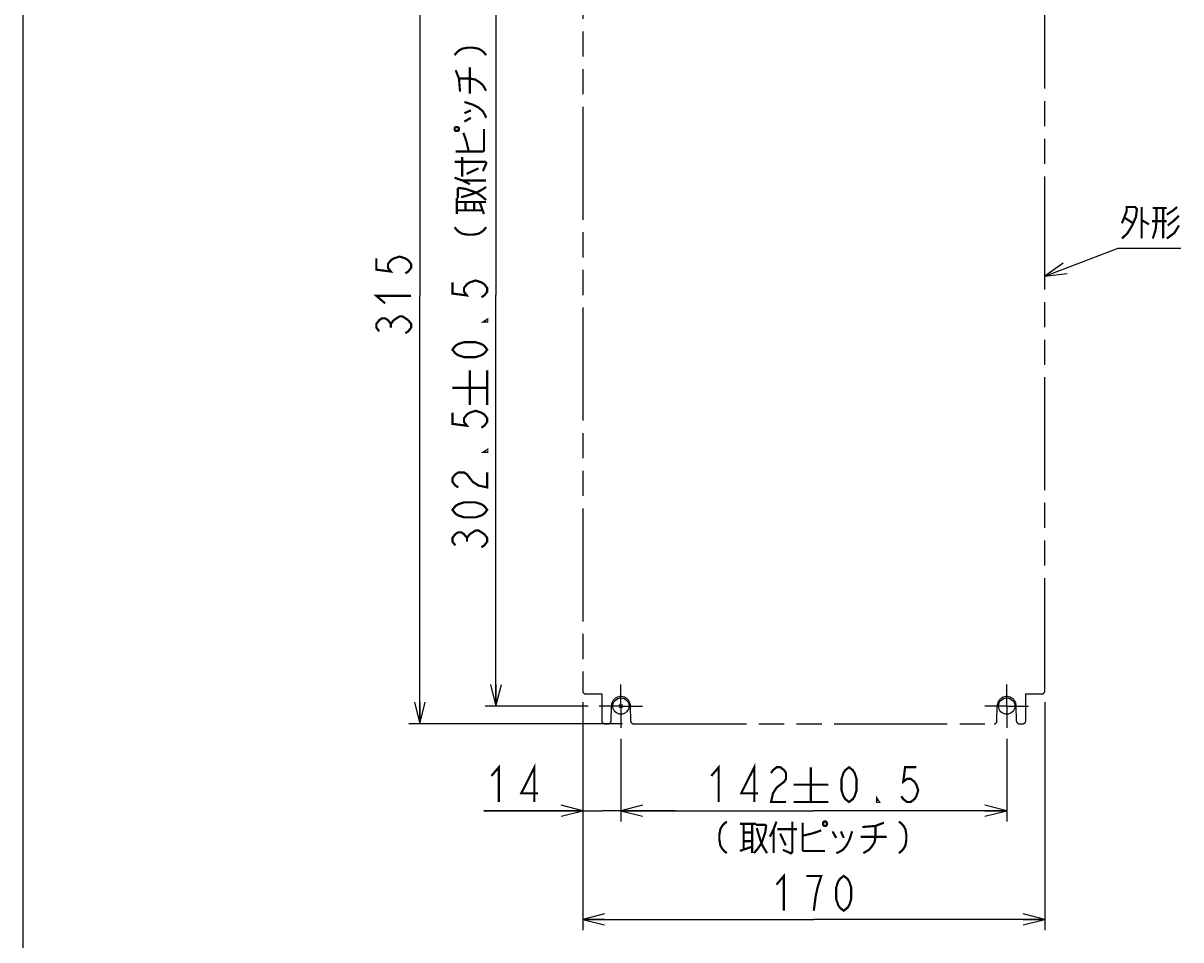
# Model space of a CAD drawing. Extents: x 0 to 1680, y 0 to 1188.
# Tile 2 of 31: x 0 to 426, y 174 to 511. Entities that reach past the tile are written whole.
import ezdxf

# ---------------------------------------------------------------- set-up
doc = ezdxf.new("R2010")
doc.units = 0
doc.header["$LTSCALE"] = 92.4
doc.linetypes.add('CENTER', pattern=[0.6, 0.375, -0.075, 0.075, -0.075])
doc.linetypes.add('PHANTOM', pattern=[0.8, 0.45, -0.05, 0.1, -0.05, 0.1, -0.05])
doc.layers.get('0').update_dxf_attribs({"linetype": 'CONTINUOUS'})
for name, color, linetype in [('ALL_DIM', 7, 'CONTINUOUS'), ('ALL_NOTE', 7, 'CONTINUOUS'), ('DEFAULT_1', 7, 'CENTER'), ('DEFAULT_3', 7, 'PHANTOM')]:
    doc.layers.add(name, color=color, linetype=linetype)
doc.dimstyles.get("Standard").update_dxf_attribs({"dimtxt": 2.5, "dimasz": 2.5, "dimexe": 1.25, "dimexo": 0.625, "dimtad": 1, "dimcen": 2.5, "dimazin": 3, "dimtfac": 1, "dimtmove": 0, "dimatfit": 3})

# ---------------------------------------------------------------- blocks, each defined once
blk = doc.blocks.new('_OPEN')
at = {"color": 0, "linetype": 'BYBLOCK'}
for p, q in [((0, 0), (-1, 0.25)), ((-1, -0.25), (0, 0)), ((-1, 0), (0, 0))]:
    blk.add_line(p, q, dxfattribs=at)
blk = doc.blocks.new('*D3')
at = {"layer": 'ALL_DIM', "color": 2, "linetype": 'CONTINUOUS'}
for p, q in [((206, 261.5), (206, 217.5)), ((220, 248), (220, 217.5)), ((206, 221.5), (169.58, 221.5)), ((169.58, 221.5), (213, 221.5)), ((240, 221.5), (213, 221.5)), ((220, 221.5), (240, 221.5))]:
    blk.add_line(p, q, dxfattribs=at)
at = {"layer": 'ALL_DIM', "color": 2, "linetype": 'CONTINUOUS', "xscale": 8, "yscale": 8, "zscale": 8}
blk.add_blockref('_OPEN', (206, 221.5), dxfattribs=at)
at = {"layer": 'ALL_DIM', "color": 2, "linetype": 'CONTINUOUS', "xscale": 8, "yscale": 8, "zscale": 8, "rotation": 180}
blk.add_blockref('_OPEN', (220, 221.5), dxfattribs=at)
blk = doc.blocks.new('*D4')
at = {"layer": 'ALL_DIM', "color": 2, "linetype": 'CONTINUOUS'}
for p, q in [((220, 248), (220, 217.5)), ((362, 248), (362, 217.5)), ((220, 221.5), (291, 221.5)), ((362, 221.5), (291, 221.5))]:
    blk.add_line(p, q, dxfattribs=at)
at = {"layer": 'ALL_DIM', "color": 2, "linetype": 'CONTINUOUS', "xscale": 8, "yscale": 8, "zscale": 8, "rotation": 180}
blk.add_blockref('_OPEN', (220, 221.5), dxfattribs=at)
at = {"layer": 'ALL_DIM', "color": 2, "linetype": 'CONTINUOUS', "xscale": 8, "yscale": 8, "zscale": 8}
blk.add_blockref('_OPEN', (362, 221.5), dxfattribs=at)
blk = doc.blocks.new('*D5')
at = {"layer": 'ALL_DIM', "color": 2, "linetype": 'CONTINUOUS'}
for p, q in [((206, 261.5), (206, 177.5)), ((376, 261.5), (376, 177.5)), ((206, 181.5), (291, 181.5)), ((376, 181.5), (291, 181.5))]:
    blk.add_line(p, q, dxfattribs=at)
at = {"layer": 'ALL_DIM', "color": 2, "linetype": 'CONTINUOUS', "xscale": 8, "yscale": 8, "zscale": 8, "rotation": 180}
blk.add_blockref('_OPEN', (206, 181.5), dxfattribs=at)
at = {"layer": 'ALL_DIM', "color": 2, "linetype": 'CONTINUOUS', "xscale": 8, "yscale": 8, "zscale": 8}
blk.add_blockref('_OPEN', (376, 181.5), dxfattribs=at)
blk = doc.blocks.new('*D6')
at = {"layer": 'ALL_DIM', "color": 2, "linetype": 'CONTINUOUS'}
for p, q in [((210, 568.5), (142, 568.5)), ((146, 568.5), (146, 411)), ((146, 253.5), (146, 411)), ((220.6, 253.5), (142, 253.5))]:
    blk.add_line(p, q, dxfattribs=at)
at = {"layer": 'ALL_DIM', "color": 2, "linetype": 'CONTINUOUS', "xscale": 8, "yscale": 8, "zscale": 8}
for p, rotation in [((146, 568.5), 90), ((146, 253.5), 270)]:
    blk.add_blockref('_OPEN', p, dxfattribs=dict(at, rotation=rotation))
blk = doc.blocks.new('*D8')
at = {"layer": 'ALL_DIM', "color": 2, "linetype": 'CONTINUOUS'}
for p, q in [((208, 562.5), (170, 562.5)), ((174, 562.5), (174, 411.25)), ((174, 260), (174, 411.25)), ((208, 260), (170, 260))]:
    blk.add_line(p, q, dxfattribs=at)
at = {"layer": 'ALL_DIM', "color": 2, "linetype": 'CONTINUOUS', "xscale": 8, "yscale": 8, "zscale": 8}
for p, rotation in [((174, 562.5), 90), ((174, 260), 270)]:
    blk.add_blockref('_OPEN', p, dxfattribs=dict(at, rotation=rotation))

msp = doc.modelspace()

# ---------------------------------------------------------------- linework, layer by layer
at = {"color": 7, "linetype": 'CONTINUOUS'}
for p, q in [((0, 0), (0, 1188)), ((220.625, 259.375), (219.375, 260.625)), ((220.625, 260.625), (219.375, 259.375))]:
    msp.add_line(p, q, dxfattribs=at)
for centre in [(220, 260), (362, 260)]:
    msp.add_circle(centre, 3, dxfattribs=at)
at = {"layer": 'ALL_DIM', "color": 2, "linetype": 'CONTINUOUS', "const_width": 0.8}
for points in [[(158.8, 499.557), (159.6, 500.589), (160.4, 501.277), (161.6, 501.965), (163.6, 502.309), (165.6, 502.309), (167.6, 501.965), (168.8, 501.277), (169.6, 500.589), (170.4, 499.557)], [(160.8, 486.141), (160.4, 490.957), (159.2, 494.053)], [(164.4, 485.453), (164.4, 495.085)], [(160.4, 490.957), (164.4, 490.957), (166.4, 490.613), (168, 489.581), (169.2, 488.549), (170.4, 486.485)], [(162.4, 482.357), (165.6, 481.325), (167.6, 480.293), (169.2, 478.917), (170, 477.541), (170.4, 476.509)], [(162.4, 478.229), (164.8, 479.261)], [(158.8, 472.037), (159.2, 471.693), (160, 471.693), (160.4, 472.037), (160.4, 472.725), (160, 473.069), (159.2, 473.069), (158.8, 472.725), (158.8, 472.037)], [(162.4, 475.133), (164.8, 476.509)], [(159.2, 464.125), (169.2, 464.125), (169.6, 464.469), (169.6, 472.381)], [(164, 464.125), (163.2, 467.565), (162.4, 469.973), (162, 471.005)], [(158.8, 460.341), (170, 460.341), (170.4, 459.997), (170.4, 459.653), (169.2, 456.901)], [(161.6, 454.837), (161.6, 462.061)], [(163.2, 455.869), (167.6, 457.933)], [(158.8, 454.493), (161.6, 453.461), (164.4, 452.085)], [(161.6, 453.461), (170.4, 453.461)], [(160, 446.925), (160, 450.365), (160.4, 450.709), (162.8, 450.365), (166.8, 448.989), (168.8, 447.613), (170.4, 446.237)], [(161.2, 447.269), (163.6, 447.957), (166.8, 448.989), (168.8, 450.021), (170.4, 451.053)], [(159.6, 441.077), (159.6, 446.925)], [(159.6, 445.549), (170.4, 445.549)], [(162.8, 442.453), (162.8, 445.549)], [(166, 442.453), (166, 445.549)], [(169.6, 441.077), (168, 445.549)], [(159.6, 442.453), (169.2, 442.453)], [(158.8, 436.261), (159.6, 435.229), (160.4, 434.541), (161.6, 433.853), (163.6, 433.509), (165.6, 433.509), (167.6, 433.853), (168.8, 434.541), (169.6, 435.229), (170.4, 436.261)], [(130, 424.76), (130, 420.632), (135.333, 419.944), (134.267, 421.32), (134.267, 422.696), (135.333, 424.072), (136.4, 424.76), (138.533, 425.448), (140.667, 424.76), (141.733, 424.072), (142.8, 422.696), (142.8, 421.32), (141.733, 419.944), (140.667, 419.256)], [(158, 415.965), (158, 411.837), (163.333, 411.149), (162.267, 412.525), (162.267, 413.901), (163.333, 415.277), (164.4, 415.965), (166.533, 416.653), (168.667, 415.965), (169.733, 415.277), (170.8, 413.901), (170.8, 412.525), (169.733, 411.149), (168.667, 410.461)], [(133.2, 408.248), (130, 411), (142.8, 411)], [(131.067, 397.928), (130, 399.304), (130, 400.68), (131.067, 402.056), (132.133, 402.744), (133.2, 402.744), (134.267, 402.056), (135.333, 400.68), (136.4, 402.056), (137.467, 402.744), (138.533, 403.432), (139.6, 403.432), (141.733, 402.056)], [(135.333, 399.304), (135.333, 400.68)], [(141.733, 402.056), (142.8, 400.68), (142.8, 399.304), (141.733, 397.928), (140.667, 397.24)], [(170.8, 402.205), (170.8, 401.517), (169.733, 401.517), (170.8, 402.205)], [(170.8, 391.197), (169.733, 389.821), (168.667, 389.133), (166.533, 388.445), (162.267, 388.445), (160.133, 389.133), (159.067, 389.821), (158, 391.197), (159.067, 392.573), (160.133, 393.261), (162.267, 393.949), (166.533, 393.949), (168.667, 393.261), (169.733, 392.573), (170.8, 391.197)], [(164.4, 370.759), (164.4, 383.559)], [(170.8, 370.759), (170.8, 383.559)], [(158, 377.159), (170.8, 377.159)], [(158, 368.007), (158, 363.879), (163.333, 363.191), (162.267, 364.567), (162.267, 365.943), (163.333, 367.319), (164.4, 368.007), (166.533, 368.695), (168.667, 368.007), (169.733, 367.319), (170.8, 365.943), (170.8, 364.567), (169.733, 363.191), (168.667, 362.503)], [(170.8, 354.247), (170.8, 353.559), (169.733, 353.559), (170.8, 354.247)], [(160.133, 340.487), (159.067, 341.175), (158, 342.551), (158, 343.927), (159.067, 345.303), (160.133, 345.991), (162.267, 345.991), (163.333, 345.303), (164.4, 343.927), (165.467, 342.551), (167.6, 341.175), (170.8, 340.487), (170.8, 345.991)], [(170.8, 332.231), (169.733, 330.855), (168.667, 330.167), (166.533, 329.479), (162.267, 329.479), (160.133, 330.167), (159.067, 330.855), (158, 332.231), (159.067, 333.607), (160.133, 334.295), (162.267, 334.983), (166.533, 334.983), (168.667, 334.295), (169.733, 333.607), (170.8, 332.231)], [(159.067, 319.159), (158, 320.535), (158, 321.911), (159.067, 323.287), (160.133, 323.975), (161.2, 323.975), (162.267, 323.287), (163.333, 321.911), (164.4, 323.287), (165.467, 323.975), (166.533, 324.663), (167.6, 324.663), (168.667, 323.975), (169.733, 323.287), (170.8, 321.911), (170.8, 320.535), (169.733, 319.159), (168.667, 318.471)], [(163.333, 320.535), (163.333, 321.911)], [(188.158, 224.7), (188.158, 237.5), (183.342, 227.9), (189.534, 227.9)], [(269.085, 224.7), (269.085, 237.5), (264.269, 227.9), (270.461, 227.9)], [(172.334, 234.3), (175.086, 237.5), (175.086, 224.7)], [(253.261, 234.3), (256.013, 237.5), (256.013, 224.7)], [(275.277, 235.367), (275.965, 236.433), (277.341, 237.5), (278.717, 237.5), (280.093, 236.433), (280.781, 235.367), (280.781, 233.233), (280.093, 232.167), (278.717, 231.1), (277.341, 230.033), (275.965, 227.9), (275.277, 224.7), (280.781, 224.7)], [(289.933, 237.5), (289.933, 224.7)], [(303.971, 224.7), (302.595, 225.767), (301.907, 226.833), (301.219, 228.967), (301.219, 233.233), (301.907, 235.367), (302.595, 236.433), (303.971, 237.5), (305.347, 236.433), (306.035, 235.367), (306.723, 233.233), (306.723, 228.967), (306.035, 226.833), (305.347, 225.767), (303.971, 224.7)], [(328.739, 237.5), (324.611, 237.5), (323.923, 232.167), (325.299, 233.233), (326.675, 233.233), (328.051, 232.167), (328.739, 231.1), (329.427, 228.967), (328.739, 226.833), (328.051, 225.767), (326.675, 224.7), (325.299, 224.7), (323.923, 225.767), (323.235, 226.833)], [(283.533, 231.1), (296.333, 231.1)], [(314.979, 224.7), (314.291, 224.7), (314.291, 225.767), (314.979, 224.7)], [(283.533, 224.7), (296.333, 224.7)], [(259.008, 217.5), (257.976, 216.7), (257.288, 215.9), (256.6, 214.7), (256.256, 212.7), (256.256, 210.7), (256.6, 208.7), (257.288, 207.5), (257.976, 206.7), (259.008, 205.9)], [(277.24, 217.5), (276.208, 214.7), (274.832, 211.9)], [(283.088, 217.5), (283.088, 206.3), (282.744, 205.9), (282.4, 205.9), (279.648, 207.1)], [(286.872, 217.1), (286.872, 207.1), (287.216, 206.7), (295.128, 206.7)], [(294.784, 217.5), (294.44, 217.1), (294.44, 216.3), (294.784, 215.9), (295.472, 215.9), (295.816, 216.3), (295.816, 217.1), (295.472, 217.5), (294.784, 217.5)], [(308.888, 215.5), (313.704, 215.9), (316.8, 217.1)], [(322.304, 217.5), (323.336, 216.7), (324.024, 215.9), (324.712, 214.7), (325.056, 212.7), (325.056, 210.7), (324.712, 208.7), (324.024, 207.5), (323.336, 206.7), (322.304, 205.9)], [(263.824, 216.7), (269.672, 216.7)], [(265.2, 216.7), (265.2, 207.1)], [(265.2, 213.5), (268.296, 213.5)], [(268.296, 216.7), (268.296, 205.9)], [(269.672, 216.3), (273.112, 216.3), (273.456, 215.9), (273.112, 213.5), (271.736, 209.5), (270.36, 207.5), (268.984, 205.9)], [(270.016, 215.1), (270.704, 212.7), (271.736, 209.5), (272.768, 207.5), (273.8, 205.9)], [(276.208, 214.7), (276.208, 205.9)], [(277.584, 214.7), (284.808, 214.7)], [(278.616, 213.1), (280.68, 208.7)], [(286.872, 212.3), (290.312, 213.1), (292.72, 213.9), (293.752, 214.3)], [(297.88, 213.9), (299.256, 211.5)], [(305.104, 213.9), (304.072, 210.7), (303.04, 208.7), (301.664, 207.1), (300.288, 206.3), (299.256, 205.9)], [(300.976, 213.9), (302.008, 211.5)], [(313.704, 215.9), (313.704, 211.9), (313.36, 209.9), (312.328, 208.3), (311.296, 207.1), (309.232, 205.9)], [(265.2, 210.3), (268.296, 210.3)], [(308.2, 211.9), (317.832, 211.9)], [(263.824, 206.7), (268.296, 208.3)], [(277.24, 194.3), (279.992, 197.5), (279.992, 184.7)], [(291, 184.7), (291.688, 190.033), (292.376, 193.233), (293.064, 195.367), (293.752, 197.5), (288.248, 197.5)], [(302.008, 184.7), (300.632, 185.767), (299.944, 186.833), (299.256, 188.967), (299.256, 193.233), (299.944, 195.367), (300.632, 196.433), (302.008, 197.5), (303.384, 196.433), (304.072, 195.367), (304.76, 193.233), (304.76, 188.967), (304.072, 186.833), (303.384, 185.767), (302.008, 184.7)]]:
    msp.add_lwpolyline(points, dxfattribs=at)
at = {"layer": 'ALL_NOTE', "color": 2, "linetype": 'CONTINUOUS'}
for p, q in [((376, 418.274), (403.075, 428.5)), ((403.075, 428.5), (404.075, 428.5)), ((404.075, 428.5), (426.091, 428.5))]:
    msp.add_line(p, q, dxfattribs=at)
at = {"layer": 'ALL_NOTE', "color": 2, "linetype": 'CONTINUOUS', "const_width": 0.8}
for points in [[(404.419, 437.7), (406.139, 442.1), (406.139, 443.7), (409.235, 443.7), (409.923, 442.9), (409.579, 440.1), (408.203, 436.9), (406.483, 434.1), (404.419, 432.1)], [(411.643, 443.7), (411.643, 432.1)], [(417.147, 443.3), (417.147, 438.5), (416.803, 435.3), (415.771, 432.1)], [(415.771, 443.3), (420.931, 443.3)], [(419.555, 443.3), (419.555, 432.1)], [(420.931, 440.9), (423.339, 442.5), (424.715, 443.7)], [(405.451, 439.7), (408.547, 437.7)], [(411.643, 438.9), (414.395, 437.3)], [(420.931, 438.5), (415.427, 438.5)], [(425.403, 440.5), (423.339, 438.5), (421.275, 436.9)], [(425.403, 436.9), (423.683, 434.1), (420.931, 432.1)]]:
    msp.add_lwpolyline(points, dxfattribs=at)
at = {"layer": 'ALL_NOTE', "color": 2, "linetype": 'CONTINUOUS'}
msp.add_lwpolyline([(382.777, 422.972), (376, 418.274), (384.191, 419.23)], dxfattribs=at)
at = {"layer": 'DEFAULT_1', "color": 7, "linetype": 'CENTER'}
for p, q in [((220, 260), (220, 268)), ((362, 260), (362, 268)), ((220, 260), (212, 260)), ((220, 260), (220, 252)), ((220, 260), (228, 260)), ((362, 260), (354, 260)), ((362, 260), (362, 252)), ((362, 260), (370, 260))]:
    msp.add_line(p, q, dxfattribs=at)
at = {"layer": 'DEFAULT_3', "color": 8, "linetype": 'PHANTOM'}
for p, q in [((206, 554.5), (206, 265.504)), ((376, 265.504), (376, 554.5)), ((207, 264.504), (213, 264.504)), ((213, 264.504), (213, 254.5)), ((369, 254.5), (369, 264.504)), ((369, 264.504), (375, 264.504)), ((216.403, 254.483), (216.501, 260.061)), ((223.597, 254.483), (223.499, 260.061)), ((358.403, 254.483), (358.501, 260.061)), ((365.597, 254.483), (365.499, 260.061)), ((214, 253.5), (215.403, 253.5)), ((224.597, 253.5), (357.403, 253.5)), ((366.597, 253.5), (368, 253.5))]:
    msp.add_line(p, q, dxfattribs=at)
for points in [[(206, 265.504), (206.001, 265.473), (206.002, 265.441), (206.005, 265.409), (206.008, 265.377), (206.013, 265.345), (206.018, 265.314), (206.025, 265.283), (206.032, 265.252), (206.041, 265.221), (206.051, 265.19), (206.061, 265.16), (206.073, 265.13), (206.085, 265.101), (206.098, 265.072), (206.113, 265.043), (206.128, 265.015), (206.144, 264.987), (206.161, 264.96), (206.179, 264.933), (206.198, 264.907), (206.218, 264.881), (206.238, 264.856), (206.259, 264.832), (206.282, 264.808), (206.305, 264.786), (206.328, 264.763), (206.352, 264.742), (206.377, 264.721), (206.403, 264.702), (206.429, 264.683), (206.456, 264.665), (206.483, 264.648), (206.511, 264.632), (206.539, 264.617), (206.568, 264.602), (206.597, 264.589), (206.626, 264.577), (206.656, 264.565), (206.686, 264.555), (206.717, 264.545), (206.747, 264.536), (206.778, 264.529), (206.81, 264.522), (206.841, 264.517), (206.873, 264.512), (206.904, 264.509), (206.936, 264.506), (206.968, 264.505), (207, 264.504)], [(375, 264.504), (375.032, 264.505), (375.064, 264.506), (375.096, 264.509), (375.127, 264.512), (375.159, 264.517), (375.19, 264.522), (375.222, 264.529), (375.253, 264.536), (375.283, 264.545), (375.314, 264.555), (375.344, 264.565), (375.374, 264.577), (375.403, 264.589), (375.432, 264.602), (375.461, 264.617), (375.489, 264.632), (375.517, 264.648), (375.544, 264.665), (375.571, 264.683), (375.597, 264.702), (375.623, 264.721), (375.648, 264.742), (375.672, 264.763), (375.695, 264.786), (375.718, 264.808), (375.741, 264.832), (375.762, 264.856), (375.782, 264.881), (375.802, 264.907), (375.821, 264.933), (375.839, 264.96), (375.856, 264.987), (375.872, 265.015), (375.887, 265.043), (375.902, 265.072), (375.915, 265.101), (375.927, 265.13), (375.939, 265.16), (375.949, 265.19), (375.959, 265.221), (375.968, 265.252), (375.975, 265.283), (375.982, 265.314), (375.987, 265.345), (375.992, 265.377), (375.995, 265.409), (375.998, 265.441), (375.999, 265.473), (376, 265.504)]]:
    msp.add_lwpolyline(points, dxfattribs=at)
for centre, radius, start, end in [((220, 260), 3.5, 1, 179), ((362, 260), 3.5, 1, 179), ((214, 254.5), 1, 180, 270), ((215.403, 254.5), 1, 270, 359), ((224.597, 254.5), 1, 181, 270), ((357.403, 254.5), 1, 270, 359), ((366.597, 254.5), 1, 181, 270), ((368, 254.5), 1, 270, 360)]:
    msp.add_arc(centre, radius, start, end, dxfattribs=at)

# ---------------------------------------------------------------- dimensions: what is measured, and where the dimension line sits
at = {"layer": 'ALL_DIM', "color": 2, "linetype": 'CONTINUOUS'}
for base, p1, p2, picture, middle in [((146, 253.5), (211, 568.5), (221.597, 253.5), '*D6', (146, 394.488)), ((174, 260), (209, 562.5), (209, 260), '*D8', (174, 315.719))]:
    dim = msp.add_linear_dim(base=base, p1=p1, p2=p2, angle=270, dimstyle='Standard', dxfattribs=at)
    dim.commit()
    dim.dimension.update_dxf_attribs({"geometry": picture, "text_midpoint": middle, "dimtype": 128})
for base, p1, p2, picture, middle in [((220, 221.5), (206, 262.504), (220, 249), '*D3', (169.582, 221.5)), ((376, 181.5), (206, 262.504), (376, 262.504), '*D5', (274.488, 181.5)), ((362, 221.5), (220, 249), (362, 249), '*D4', (250.509, 221.5))]:
    dim = msp.add_linear_dim(base=base, p1=p1, p2=p2, dimstyle='Standard', dxfattribs=at)
    dim.commit()
    dim.dimension.update_dxf_attribs({"geometry": picture, "text_midpoint": middle, "dimtype": 128})

doc.saveas('drawing.dxf')
